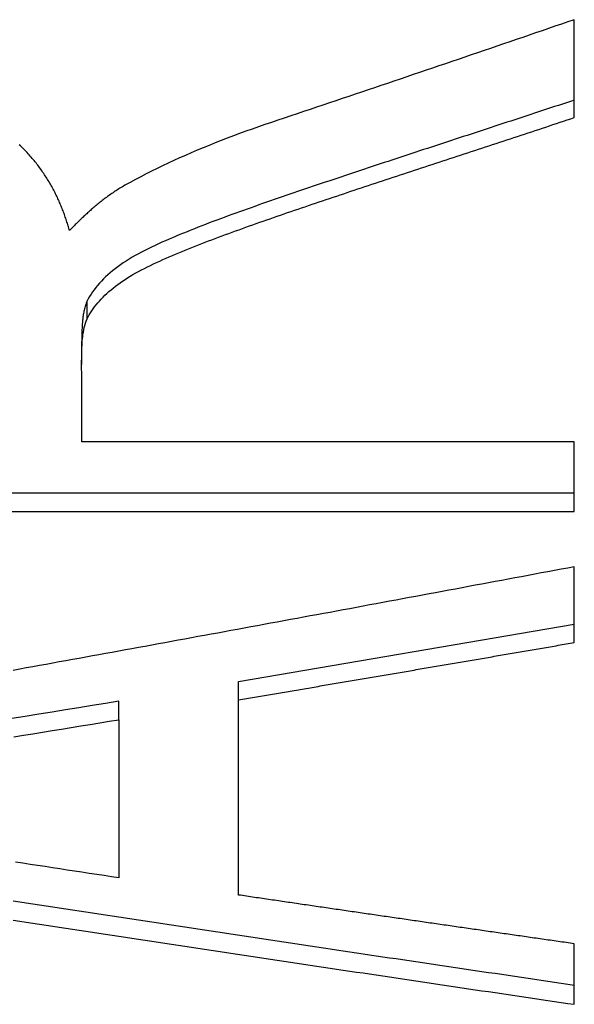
# Model space of a CAD drawing. Extents: x 465 to 776, y -135 to 0.
# Tile 12 of 47: x 544.02 to 545.37, y -105.26 to -102.86. Entities that reach past the tile are written whole.
import ezdxf

# ---------------------------------------------------------------- set-up
doc = ezdxf.new("R2010")
doc.units = 0
doc.header["$LTSCALE"] = 0.03
doc.header["$MEASUREMENT"] = 0
doc.layers.add('5', color=7, linetype='CONTINUOUS')

msp = doc.modelspace()

# ---------------------------------------------------------------- linework, layer by layer
at = {"layer": '5', "color": 7, "linetype": 'Continuous'}
for p, q in [((545.36862, -103.10147), (545.36862, -102.86311)), ((544.18267, -103.5915), (544.18267, -103.54808)), ((545.36862, -103.89078), (544.16955, -103.89078)), ((545.36862, -104.06026), (545.36862, -103.89078)), ((545.36862, -104.01606), (542.66862, -104.01606)), ((542.66862, -104.06026), (545.36862, -104.06026)), ((545.36862, -104.3798), (545.36862, -104.19522)), ((544.55082, -104.47456), (545.36862, -104.33506)), ((544.55082, -104.5193), (544.55082, -104.47456)), ((544.26003, -104.56754), (544.26003, -104.52249)), ((544.55082, -104.99453), (544.55082, -104.5193)), ((544.26003, -104.56754), (544.26003, -104.95281)), ((545.36862, -105.26061), (545.36862, -105.11313))]:
    msp.add_line(p, q, dxfattribs=at)
for points in [[(545.36862, -102.86311), (545.35293, -102.8685), (545.33724, -102.87388), (545.32155, -102.87926), (545.30586, -102.88464), (545.29017, -102.89002), (545.27448, -102.89539), (545.25879, -102.90076), (545.2431, -102.90612), (545.22741, -102.91149), (545.21172, -102.91685), (545.19602, -102.92221), (545.18033, -102.92756), (545.16464, -102.93292), (545.14895, -102.93827), (545.13326, -102.94361), (545.11757, -102.94896), (545.10188, -102.9543), (545.08619, -102.95964), (545.0705, -102.96497), (545.05481, -102.97031), (545.03911, -102.97563), (545.02342, -102.98096), (545.00773, -102.98629), (544.99204, -102.99161), (544.97635, -102.99692), (544.96066, -103.00224), (544.94497, -103.00755), (544.92928, -103.01286), (544.91358, -103.01817), (544.89789, -103.02347), (544.8822, -103.02877), (544.86651, -103.03407), (544.85082, -103.03937), (544.83513, -103.04466), (544.81944, -103.04995), (544.80374, -103.05523), (544.78805, -103.06052), (544.77236, -103.0658), (544.75667, -103.07108), (544.74098, -103.07635), (544.72529, -103.08163), (544.7096, -103.0869), (544.69391, -103.09216), (544.67821, -103.09742), (544.66252, -103.10268), (544.64684, -103.10795), (544.63119, -103.11325), (544.61559, -103.11858), (544.60005, -103.12395), (544.58459, -103.12937), (544.56921, -103.13485), (544.55394, -103.14039), (544.53878, -103.146), (544.52375, -103.15168), (544.50886, -103.15744), (544.49408, -103.16327), (544.47942, -103.16918), (544.46488, -103.17515), (544.45046, -103.18119), (544.43617, -103.1873), (544.422, -103.19349), (544.40796, -103.19974), (544.39404, -103.20607), (544.38025, -103.21247), (544.36658, -103.21895), (544.35304, -103.2255), (544.33963, -103.23212), (544.32635, -103.23881), (544.3132, -103.24558), (544.30018, -103.25242), (544.28729, -103.25934), (544.27453, -103.26633)], [(545.36862, -103.05887), (545.35898, -103.06207), (545.34934, -103.06527), (545.33969, -103.06847), (545.33004, -103.07166), (545.32039, -103.07486), (545.31074, -103.07805), (545.30109, -103.08124), (545.29144, -103.08442), (545.28178, -103.08761), (545.27213, -103.09079), (545.26247, -103.09397), (545.25281, -103.09715), (545.24315, -103.10033), (545.2335, -103.10351), (545.22384, -103.10668), (545.21418, -103.10986), (545.20452, -103.11303), (545.19486, -103.1162), (545.1852, -103.11937), (545.17554, -103.12254), (545.16588, -103.12571), (545.15622, -103.12888), (545.14656, -103.13205), (545.13691, -103.13521), (545.12725, -103.13838), (545.11759, -103.14154), (545.10794, -103.14471), (545.09828, -103.14787), (545.08863, -103.15104), (545.07898, -103.1542), (545.06932, -103.15737), (545.05967, -103.16053), (545.05003, -103.1637), (545.04038, -103.16686), (545.03073, -103.17003), (545.02109, -103.17319), (545.01145, -103.17636), (545.00181, -103.17952), (544.99218, -103.18269), (544.98254, -103.18586), (544.97291, -103.18903), (544.96328, -103.19219), (544.95365, -103.19536), (544.94403, -103.19854), (544.93441, -103.20171), (544.92479, -103.20488), (544.91517, -103.20806), (544.90556, -103.21123), (544.89595, -103.21441), (544.88635, -103.21759), (544.87674, -103.22077), (544.86715, -103.22395), (544.85755, -103.22714), (544.84796, -103.23033), (544.83837, -103.23351), (544.82879, -103.2367), (544.81921, -103.2399), (544.80964, -103.24309), (544.80007, -103.24629), (544.7905, -103.24949), (544.78094, -103.25269), (544.77138, -103.2559), (544.76183, -103.2591), (544.75228, -103.26231), (544.74274, -103.26553), (544.73321, -103.26874), (544.72367, -103.27196), (544.71415, -103.27518), (544.70463, -103.27841), (544.69511, -103.28164), (544.68561, -103.28488), (544.67611, -103.28812), (544.66662, -103.29137), (544.65715, -103.29462), (544.64768, -103.29788), (544.63822, -103.30115), (544.62878, -103.30443), (544.61935, -103.30771), (544.60993, -103.311), (544.60052, -103.3143), (544.59113, -103.31761), (544.58176, -103.32093), (544.5724, -103.32425), (544.56306, -103.32759), (544.55373, -103.33094), (544.54443, -103.33429), (544.53514, -103.33766), (544.52587, -103.34104), (544.51662, -103.34443), (544.5074, -103.34783), (544.49821, -103.35125), (544.48905, -103.35468), (544.47991, -103.35814), (544.47081, -103.36161), (544.46175, -103.3651), (544.45272, -103.36861), (544.44373, -103.37215), (544.43479, -103.37571), (544.42589, -103.3793), (544.41703, -103.38291), (544.40822, -103.38655), (544.39947, -103.39022), (544.39076, -103.39392), (544.38209, -103.39764), (544.37348, -103.40139), (544.36493, -103.40518), (544.35645, -103.40901), (544.34805, -103.41288), (544.33974, -103.41681), (544.33152, -103.42079), (544.32341, -103.42484), (544.31541, -103.42895), (544.30753, -103.43313), (544.2998, -103.4374), (544.2922, -103.44175), (544.28477, -103.44619), (544.27752, -103.45072), (544.27049, -103.45532), (544.26371, -103.45999), (544.25718, -103.46473), (544.25087, -103.46952), (544.24478, -103.47437), (544.23891, -103.47928), (544.23325, -103.48425), (544.22782, -103.48927), (544.2226, -103.49435), (544.2176, -103.49949), (544.21281, -103.50468), (544.20824, -103.50994), (544.20389, -103.51525), (544.19976, -103.52061), (544.19586, -103.52603), (544.1922, -103.53148), (544.18878, -103.53698), (544.1856, -103.54251), (544.18267, -103.54808)], [(544.18267, -103.5915), (544.18526, -103.58656), (544.18803, -103.58165), (544.191, -103.57677), (544.19415, -103.57192), (544.19749, -103.5671), (544.20102, -103.56231), (544.20474, -103.55755), (544.20864, -103.55283), (544.21273, -103.54813), (544.21701, -103.54347), (544.22145, -103.53885), (544.22607, -103.53428), (544.23086, -103.52976), (544.2358, -103.5253), (544.24091, -103.52089), (544.24618, -103.51654), (544.25161, -103.51224), (544.25721, -103.50799), (544.26296, -103.5038), (544.2689, -103.49967), (544.27501, -103.4956), (544.2813, -103.49159), (544.28776, -103.48763), (544.29438, -103.48373), (544.30116, -103.47988), (544.30808, -103.47608), (544.31513, -103.47232), (544.32229, -103.46862), (544.32956, -103.46497), (544.33691, -103.46138), (544.34434, -103.45783), (544.35185, -103.45432), (544.35942, -103.45085), (544.36705, -103.44742), (544.37474, -103.44402), (544.38247, -103.44065), (544.39024, -103.4373), (544.39806, -103.43398), (544.4059, -103.43067), (544.41379, -103.42739), (544.42172, -103.42413), (544.42969, -103.4209), (544.43769, -103.41769), (544.44572, -103.41449), (544.45379, -103.41132), (544.46189, -103.40816), (544.47003, -103.40502), (544.47818, -103.4019), (544.48637, -103.39879), (544.49458, -103.3957), (544.50282, -103.39262), (544.51107, -103.38956), (544.51935, -103.3865), (544.52765, -103.38346), (544.53596, -103.38043), (544.54429, -103.37741), (544.55264, -103.37439), (544.561, -103.37138), (544.56937, -103.36838), (544.57775, -103.36539), (544.58615, -103.36241), (544.59455, -103.35944), (544.60297, -103.35647), (544.6114, -103.35351), (544.61984, -103.35056), (544.62829, -103.34761), (544.63675, -103.34467), (544.64522, -103.34174), (544.65369, -103.33881), (544.66218, -103.33589), (544.67067, -103.33297), (544.67918, -103.33006), (544.68768, -103.32715), (544.6962, -103.32425), (544.70472, -103.32135), (544.71325, -103.31845), (544.72179, -103.31556), (544.73033, -103.31267), (544.73887, -103.30978), (544.74742, -103.3069), (544.75597, -103.30402), (544.76452, -103.30114), (544.77308, -103.29826), (544.78164, -103.29538), (544.79021, -103.29251), (544.79878, -103.28964), (544.80735, -103.28677), (544.81593, -103.2839), (544.82451, -103.28103), (544.8331, -103.27817), (544.84168, -103.27531), (544.85028, -103.27244), (544.85887, -103.26958), (544.86747, -103.26673), (544.87607, -103.26387), (544.88467, -103.26101), (544.89327, -103.25816), (544.90188, -103.25531), (544.91049, -103.25246), (544.91911, -103.24961), (544.92772, -103.24676), (544.93634, -103.24391), (544.94496, -103.24106), (544.95359, -103.23822), (544.96221, -103.23537), (544.97084, -103.23253), (544.97947, -103.22968), (544.9881, -103.22684), (544.99673, -103.224), (545.00537, -103.22115), (545.014, -103.21831), (545.02264, -103.21547), (545.03128, -103.21263), (545.03992, -103.20979), (545.04857, -103.20695), (545.05721, -103.20411), (545.06586, -103.20127), (545.0745, -103.19843), (545.08315, -103.19559), (545.0918, -103.19275), (545.10045, -103.18991), (545.1091, -103.18707), (545.11775, -103.18423), (545.1264, -103.18139), (545.13505, -103.17855), (545.14371, -103.1757), (545.15236, -103.17286), (545.16101, -103.17002), (545.16967, -103.16718), (545.17832, -103.16433), (545.18698, -103.16149), (545.19563, -103.15864), (545.20429, -103.1558), (545.21294, -103.15295), (545.2216, -103.1501), (545.23025, -103.14725), (545.23891, -103.1444), (545.24756, -103.14155), (545.25621, -103.1387), (545.26486, -103.13584), (545.27352, -103.13299), (545.28217, -103.13013), (545.29082, -103.12727), (545.29947, -103.12441), (545.30812, -103.12155), (545.31676, -103.11869), (545.32541, -103.11582), (545.33406, -103.11296), (545.3427, -103.11009), (545.35134, -103.10722), (545.35998, -103.10435), (545.36862, -103.10147)], [(544.13985, -103.37675), (544.13902, -103.37375), (544.13817, -103.37075), (544.13731, -103.36775), (544.13642, -103.36475), (544.13552, -103.36175), (544.1346, -103.35875), (544.13365, -103.35575), (544.13269, -103.35275), (544.13171, -103.34976), (544.1307, -103.34676), (544.12968, -103.34377), (544.12864, -103.34077), (544.12757, -103.33778), (544.12648, -103.33479), (544.12537, -103.3318), (544.12424, -103.32881), (544.12309, -103.32583), (544.12192, -103.32284), (544.12072, -103.31986), (544.1195, -103.31688), (544.11826, -103.3139), (544.11699, -103.31093), (544.11571, -103.30796), (544.1144, -103.30499), (544.11306, -103.30202), (544.1117, -103.29906), (544.11032, -103.2961), (544.10892, -103.29315), (544.10748, -103.2902), (544.10603, -103.28725), (544.10455, -103.2843), (544.10304, -103.28136), (544.10151, -103.27842), (544.09995, -103.27549), (544.09836, -103.27256), (544.09675, -103.26963), (544.09511, -103.26671), (544.09345, -103.26379), (544.09175, -103.26088), (544.09003, -103.25797), (544.08828, -103.25506), (544.0865, -103.25216), (544.08469, -103.24926), (544.08286, -103.24637), (544.08099, -103.24348), (544.07909, -103.24059), (544.07717, -103.23771), (544.07521, -103.23483), (544.07322, -103.23196), (544.07119, -103.2291), (544.06914, -103.22624), (544.06705, -103.22338), (544.06493, -103.22053), (544.06278, -103.21768), (544.06059, -103.21484), (544.05837, -103.212), (544.05611, -103.20917), (544.05381, -103.20635), (544.05148, -103.20353), (544.04912, -103.20072), (544.04672, -103.19791), (544.04428, -103.19511), (544.0418, -103.19231), (544.03928, -103.18952), (544.03673, -103.18673), (544.03413, -103.18396), (544.03149, -103.18119), (544.02881, -103.17842), (544.0261, -103.17566), (544.02333, -103.17291), (544.02053, -103.17017), (544.01768, -103.16743)], [(544.27453, -103.26633), (544.27153, -103.2681), (544.26856, -103.26987), (544.26562, -103.27165), (544.2627, -103.27345), (544.2598, -103.27526), (544.25694, -103.27708), (544.25409, -103.27891), (544.25128, -103.28075), (544.24849, -103.2826), (544.24572, -103.28446), (544.24298, -103.28633), (544.24026, -103.28821), (544.23757, -103.2901), (544.2349, -103.292), (544.23226, -103.2939), (544.22964, -103.29582), (544.22704, -103.29774), (544.22447, -103.29967), (544.22192, -103.3016), (544.21939, -103.30355), (544.21688, -103.3055), (544.2144, -103.30745), (544.21194, -103.30941), (544.20949, -103.31138), (544.20707, -103.31336), (544.20467, -103.31534), (544.20229, -103.31733), (544.19992, -103.31932), (544.19758, -103.32132), (544.19525, -103.32333), (544.19294, -103.32534), (544.19065, -103.32735), (544.18837, -103.32937), (544.18612, -103.3314), (544.18387, -103.33343), (544.18165, -103.33546), (544.17944, -103.33749), (544.17724, -103.33954), (544.17506, -103.34158), (544.1729, -103.34363), (544.17075, -103.34568), (544.16861, -103.34773), (544.16648, -103.34979), (544.16437, -103.35185), (544.16227, -103.35391), (544.16018, -103.35598), (544.1581, -103.35805), (544.15604, -103.36012), (544.15398, -103.36219), (544.15193, -103.36426), (544.1499, -103.36634), (544.14787, -103.36842), (544.14585, -103.3705), (544.14384, -103.37258), (544.14184, -103.37467), (544.13985, -103.37675)], [(544.18267, -103.54808), (544.18154, -103.55082), (544.18049, -103.55356), (544.17951, -103.55631), (544.17859, -103.55906), (544.17774, -103.56181), (544.17695, -103.56456), (544.17622, -103.56732), (544.17555, -103.57008), (544.17493, -103.57284), (544.17436, -103.5756), (544.17384, -103.57837), (544.17336, -103.58114), (544.17293, -103.5839), (544.17254, -103.58667), (544.17219, -103.58944), (544.17188, -103.59221), (544.17159, -103.59498), (544.17134, -103.59775), (544.17111, -103.60053), (544.17091, -103.6033), (544.17073, -103.60607), (544.17057, -103.60884), (544.17043, -103.61161), (544.1703, -103.61438), (544.17018, -103.61715), (544.17007, -103.61992), (544.16997, -103.62268), (544.16987, -103.62545), (544.16978, -103.62821), (544.1697, -103.63098), (544.16964, -103.63374), (544.16958, -103.6365), (544.16953, -103.63926), (544.16949, -103.64202), (544.16946, -103.64478), (544.16944, -103.64754), (544.16942, -103.6503), (544.1694, -103.65305), (544.1694, -103.65581), (544.1694, -103.65857)], [(544.16955, -103.89078), (544.16954, -103.88553), (544.16954, -103.88027), (544.16954, -103.87501), (544.16954, -103.86974), (544.16954, -103.86447), (544.16954, -103.8592), (544.16954, -103.85392), (544.16954, -103.84865), (544.16954, -103.84336), (544.16954, -103.83808), (544.16954, -103.83279), (544.16954, -103.82749), (544.16954, -103.82219), (544.16954, -103.81689), (544.16954, -103.81159), (544.16954, -103.80628), (544.16954, -103.80097), (544.16954, -103.79566), (544.16954, -103.79034), (544.16954, -103.78501), (544.16954, -103.77969), (544.16954, -103.77436), (544.16954, -103.76903), (544.16954, -103.76369), (544.16954, -103.75835), (544.16954, -103.75301), (544.16954, -103.74766), (544.16954, -103.74231), (544.16953, -103.73696), (544.16951, -103.7316), (544.16949, -103.72624), (544.16946, -103.72088), (544.16943, -103.71551), (544.16941, -103.71014), (544.1694, -103.70476), (544.1694, -103.69938), (544.16942, -103.694), (544.16946, -103.68862), (544.16953, -103.68323), (544.16963, -103.67784), (544.16976, -103.67244), (544.16994, -103.66704), (544.17014, -103.66164), (544.17037, -103.65624), (544.17066, -103.65083), (544.17101, -103.64542), (544.17145, -103.64002), (544.172, -103.63461), (544.17268, -103.62921), (544.17351, -103.62381), (544.1745, -103.61841), (544.17568, -103.61301), (544.17707, -103.60763), (544.17869, -103.60224), (544.18054, -103.59687), (544.18267, -103.5915)], [(545.36862, -104.19522), (545.35255, -104.19824), (545.33648, -104.20126), (545.32041, -104.20427), (545.30434, -104.20729), (545.28827, -104.21031), (545.2722, -104.21333), (545.25612, -104.21634), (545.24005, -104.21936), (545.22398, -104.22237), (545.20791, -104.22538), (545.19184, -104.22839), (545.17577, -104.2314), (545.1597, -104.2344), (545.14362, -104.23741), (545.12755, -104.24041), (545.11148, -104.24342), (545.09541, -104.24642), (545.07934, -104.24942), (545.06327, -104.25241), (545.0472, -104.25541), (545.03112, -104.25841), (545.01505, -104.2614), (544.99898, -104.2644), (544.98291, -104.26739), (544.96684, -104.27038), (544.95077, -104.27337), (544.9347, -104.27636), (544.91862, -104.27935), (544.90255, -104.28233), (544.88648, -104.28532), (544.87041, -104.2883), (544.85434, -104.29128), (544.83827, -104.29426), (544.8222, -104.29724), (544.80612, -104.30022), (544.79005, -104.3032), (544.77398, -104.30617), (544.75791, -104.30915), (544.74184, -104.31212), (544.72577, -104.31509), (544.7097, -104.31806), (544.69362, -104.32103), (544.67755, -104.324), (544.66148, -104.32697), (544.64541, -104.32993), (544.62934, -104.3329), (544.61327, -104.33586), (544.5972, -104.33882), (544.58112, -104.34178), (544.56505, -104.34474), (544.54898, -104.3477), (544.53291, -104.35065), (544.51684, -104.35361), (544.50077, -104.35656), (544.4847, -104.35951), (544.46862, -104.36246), (544.45255, -104.36541), (544.43648, -104.36836), (544.42041, -104.37131), (544.40434, -104.37425), (544.38827, -104.3772), (544.3722, -104.38014), (544.35612, -104.38308), (544.34005, -104.38603), (544.32398, -104.38896), (544.30791, -104.3919), (544.29184, -104.39484), (544.27577, -104.39777), (544.2597, -104.40071), (544.24362, -104.40364), (544.22755, -104.40657), (544.21148, -104.4095), (544.19541, -104.41243), (544.17934, -104.41536), (544.16327, -104.41829), (544.1472, -104.42121), (544.13112, -104.42414), (544.11505, -104.42706), (544.09898, -104.42998), (544.08291, -104.4329), (544.06684, -104.43582), (544.05077, -104.43874), (544.0347, -104.44165), (544.01862, -104.44457), (544.00255, -104.44748)], [(544.55082, -104.5193), (544.55569, -104.51848), (544.56056, -104.51766), (544.56542, -104.51683), (544.57029, -104.51601), (544.57516, -104.51519), (544.58003, -104.51437), (544.58489, -104.51355), (544.58976, -104.51272), (544.59463, -104.5119), (544.5995, -104.51108), (544.60437, -104.51026), (544.60923, -104.50943), (544.6141, -104.50861), (544.61897, -104.50779), (544.62384, -104.50697), (544.62871, -104.50614), (544.63357, -104.50532), (544.63844, -104.5045), (544.64331, -104.50367), (544.64818, -104.50285), (544.65305, -104.50202), (544.65791, -104.5012), (544.66278, -104.50038), (544.66765, -104.49955), (544.67252, -104.49873), (544.67738, -104.4979), (544.68225, -104.49708), (544.68712, -104.49626), (544.69199, -104.49543), (544.69686, -104.49461), (544.70172, -104.49378), (544.70659, -104.49296), (544.71146, -104.49213), (544.71633, -104.49131), (544.7212, -104.49048), (544.72606, -104.48966), (544.73093, -104.48883), (544.7358, -104.48801), (544.74067, -104.48718), (544.74554, -104.48636), (544.7504, -104.48553), (544.75527, -104.4847), (544.76014, -104.48388), (544.76501, -104.48305), (544.76987, -104.48223), (544.77474, -104.4814), (544.77961, -104.48057), (544.78448, -104.47975), (544.78935, -104.47892), (544.79421, -104.47809), (544.79908, -104.47727), (544.80395, -104.47644), (544.80882, -104.47561), (544.81369, -104.47479), (544.81855, -104.47396), (544.82342, -104.47313), (544.82829, -104.4723), (544.83316, -104.47148), (544.83803, -104.47065), (544.84289, -104.46982), (544.84776, -104.46899), (544.85263, -104.46816), (544.8575, -104.46734), (544.86236, -104.46651), (544.86723, -104.46568), (544.8721, -104.46485), (544.87697, -104.46402), (544.88184, -104.46319), (544.8867, -104.46237), (544.89157, -104.46154), (544.89644, -104.46071), (544.90131, -104.45988), (544.90618, -104.45905), (544.91104, -104.45822), (544.91591, -104.45739), (544.92078, -104.45656), (544.92565, -104.45573), (544.93051, -104.4549), (544.93538, -104.45407), (544.94025, -104.45324), (544.94512, -104.45241), (544.94999, -104.45158), (544.95485, -104.45075), (544.95972, -104.44992), (544.96459, -104.44909), (544.96946, -104.44826), (544.97433, -104.44743), (544.97919, -104.4466), (544.98406, -104.44577), (544.98893, -104.44494), (544.9938, -104.44411), (544.99867, -104.44328), (545.00353, -104.44244), (545.0084, -104.44161), (545.01327, -104.44078), (545.01814, -104.43995), (545.023, -104.43912), (545.02787, -104.43829), (545.03274, -104.43745), (545.03761, -104.43662), (545.04248, -104.43579), (545.04734, -104.43496), (545.05221, -104.43413), (545.05708, -104.43329), (545.06195, -104.43246), (545.06682, -104.43163), (545.07168, -104.4308), (545.07655, -104.42996), (545.08142, -104.42913), (545.08629, -104.4283), (545.09116, -104.42746), (545.09602, -104.42663), (545.10089, -104.4258), (545.10576, -104.42496), (545.11063, -104.42413), (545.11549, -104.4233), (545.12036, -104.42246), (545.12523, -104.42163), (545.1301, -104.42079), (545.13497, -104.41996), (545.13983, -104.41913), (545.1447, -104.41829), (545.14957, -104.41746), (545.15444, -104.41662), (545.15931, -104.41579), (545.16417, -104.41495), (545.16904, -104.41412), (545.17391, -104.41328), (545.17878, -104.41245), (545.18365, -104.41161), (545.18851, -104.41078), (545.19338, -104.40994), (545.19825, -104.40911), (545.20312, -104.40827), (545.20798, -104.40744), (545.21285, -104.4066), (545.21772, -104.40577), (545.22259, -104.40493), (545.22746, -104.40409), (545.23232, -104.40326), (545.23719, -104.40242), (545.24206, -104.40158), (545.24693, -104.40075), (545.2518, -104.39991), (545.25666, -104.39907), (545.26153, -104.39824), (545.2664, -104.3974), (545.27127, -104.39656), (545.27613, -104.39573), (545.281, -104.39489), (545.28587, -104.39405), (545.29074, -104.39321), (545.29561, -104.39238), (545.30047, -104.39154), (545.30534, -104.3907), (545.31021, -104.38986), (545.31508, -104.38903), (545.31995, -104.38819), (545.32481, -104.38735), (545.32968, -104.38651), (545.33455, -104.38567), (545.33942, -104.38483), (545.34429, -104.38399), (545.34915, -104.38316), (545.35402, -104.38232), (545.35889, -104.38148), (545.36376, -104.38064), (545.36862, -104.3798)], [(544.26003, -104.52249), (544.22749, -104.52781), (544.19495, -104.53312), (544.16241, -104.53843), (544.12987, -104.54374), (544.09733, -104.54904), (544.06479, -104.55433), (544.03224, -104.55963), (543.9997, -104.56491)], [(544.00437, -104.60927), (544.02761, -104.60549), (544.05085, -104.60171), (544.07409, -104.59792), (544.09734, -104.59413), (544.12058, -104.59034), (544.14382, -104.58654), (544.16706, -104.58275), (544.1903, -104.57895), (544.21355, -104.57515), (544.23679, -104.57134), (544.26003, -104.56754)], [(544.26003, -104.95281), (544.24205, -104.95007), (544.22406, -104.94732), (544.20608, -104.94458), (544.1881, -104.94184), (544.17012, -104.93909), (544.15213, -104.93635), (544.13415, -104.9336), (544.11617, -104.93085), (544.09818, -104.9281), (544.0802, -104.92535), (544.06222, -104.92259), (544.04424, -104.91984), (544.02625, -104.91708), (544.00827, -104.91433)], [(545.36862, -105.21441), (545.35255, -105.21204), (545.33648, -105.20968), (545.32041, -105.20732), (545.30434, -105.20495), (545.28827, -105.20259), (545.2722, -105.20022), (545.25612, -105.19786), (545.24005, -105.19549), (545.22398, -105.19312), (545.20791, -105.19075), (545.19184, -105.18838), (545.17577, -105.186), (545.1597, -105.18363), (545.14362, -105.18125), (545.12755, -105.17887), (545.11148, -105.1765), (545.09541, -105.17412), (545.07934, -105.17174), (545.06327, -105.16935), (545.0472, -105.16697), (545.03112, -105.16459), (545.01505, -105.1622), (544.99898, -105.15982), (544.98291, -105.15743), (544.96684, -105.15504), (544.95077, -105.15265), (544.9347, -105.15026), (544.91862, -105.14787), (544.90255, -105.14547), (544.88648, -105.14308), (544.87041, -105.14068), (544.85434, -105.13829), (544.83827, -105.13589), (544.8222, -105.13349), (544.80612, -105.13109), (544.79005, -105.12869), (544.77398, -105.12628), (544.75791, -105.12388), (544.74184, -105.12147), (544.72577, -105.11907), (544.7097, -105.11666), (544.69362, -105.11425), (544.67755, -105.11184), (544.66148, -105.10943), (544.64541, -105.10702), (544.62934, -105.1046), (544.61327, -105.10219), (544.5972, -105.09977), (544.58112, -105.09736), (544.56505, -105.09494), (544.54898, -105.09252), (544.53291, -105.0901), (544.51684, -105.08768), (544.50077, -105.08526), (544.4847, -105.08283), (544.46862, -105.08041), (544.45255, -105.07798), (544.43648, -105.07555), (544.42041, -105.07312), (544.40434, -105.07069), (544.38827, -105.06826), (544.3722, -105.06583), (544.35612, -105.0634), (544.34005, -105.06096), (544.32398, -105.05853), (544.30791, -105.05609), (544.29184, -105.05365), (544.27577, -105.05121), (544.2597, -105.04877), (544.24362, -105.04633), (544.22755, -105.04389), (544.21148, -105.04145), (544.19541, -105.039), (544.17934, -105.03655), (544.16327, -105.03411), (544.1472, -105.03166), (544.13112, -105.02921), (544.11505, -105.02676), (544.09898, -105.02431), (544.08291, -105.02185), (544.06684, -105.0194), (544.05077, -105.01694), (544.0347, -105.01449), (544.01862, -105.01203), (544.00255, -105.00957)], [(545.36862, -105.11313), (545.36376, -105.11244), (545.35889, -105.11174), (545.35402, -105.11104), (545.34915, -105.11034), (545.34429, -105.10964), (545.33942, -105.10894), (545.33455, -105.10825), (545.32968, -105.10755), (545.32481, -105.10685), (545.31995, -105.10615), (545.31508, -105.10545), (545.31021, -105.10475), (545.30534, -105.10405), (545.30047, -105.10335), (545.29561, -105.10265), (545.29074, -105.10196), (545.28587, -105.10126), (545.281, -105.10056), (545.27613, -105.09986), (545.27127, -105.09916), (545.2664, -105.09846), (545.26153, -105.09776), (545.25666, -105.09706), (545.2518, -105.09636), (545.24693, -105.09566), (545.24206, -105.09496), (545.23719, -105.09426), (545.23232, -105.09356), (545.22746, -105.09285), (545.22259, -105.09215), (545.21772, -105.09145), (545.21285, -105.09075), (545.20798, -105.09005), (545.20312, -105.08935), (545.19825, -105.08865), (545.19338, -105.08795), (545.18851, -105.08725), (545.18365, -105.08654), (545.17878, -105.08584), (545.17391, -105.08514), (545.16904, -105.08444), (545.16417, -105.08374), (545.15931, -105.08304), (545.15444, -105.08233), (545.14957, -105.08163), (545.1447, -105.08093), (545.13983, -105.08023), (545.13497, -105.07952), (545.1301, -105.07882), (545.12523, -105.07812), (545.12036, -105.07742), (545.11549, -105.07671), (545.11063, -105.07601), (545.10576, -105.07531), (545.10089, -105.0746), (545.09602, -105.0739), (545.09116, -105.0732), (545.08629, -105.07249), (545.08142, -105.07179), (545.07655, -105.07109), (545.07168, -105.07038), (545.06682, -105.06968), (545.06195, -105.06898), (545.05708, -105.06827), (545.05221, -105.06757), (545.04734, -105.06686), (545.04248, -105.06616), (545.03761, -105.06546), (545.03274, -105.06475), (545.02787, -105.06405), (545.023, -105.06334), (545.01814, -105.06264), (545.01327, -105.06193), (545.0084, -105.06123), (545.00353, -105.06052), (544.99867, -105.05982), (544.9938, -105.05911), (544.98893, -105.05841), (544.98406, -105.0577), (544.97919, -105.057), (544.97433, -105.05629), (544.96946, -105.05558), (544.96459, -105.05488), (544.95972, -105.05417), (544.95485, -105.05347), (544.94999, -105.05276), (544.94512, -105.05205), (544.94025, -105.05135), (544.93538, -105.05064), (544.93051, -105.04993), (544.92565, -105.04923), (544.92078, -105.04852), (544.91591, -105.04781), (544.91104, -105.04711), (544.90618, -105.0464), (544.90131, -105.04569), (544.89644, -105.04499), (544.89157, -105.04428), (544.8867, -105.04357), (544.88184, -105.04286), (544.87697, -105.04216), (544.8721, -105.04145), (544.86723, -105.04074), (544.86236, -105.04003), (544.8575, -105.03933), (544.85263, -105.03862), (544.84776, -105.03791), (544.84289, -105.0372), (544.83803, -105.03649), (544.83316, -105.03578), (544.82829, -105.03508), (544.82342, -105.03437), (544.81855, -105.03366), (544.81369, -105.03295), (544.80882, -105.03224), (544.80395, -105.03153), (544.79908, -105.03082), (544.79421, -105.03011), (544.78935, -105.0294), (544.78448, -105.0287), (544.77961, -105.02799), (544.77474, -105.02728), (544.76987, -105.02657), (544.76501, -105.02586), (544.76014, -105.02515), (544.75527, -105.02444), (544.7504, -105.02373), (544.74554, -105.02302), (544.74067, -105.02231), (544.7358, -105.0216), (544.73093, -105.02089), (544.72606, -105.02018), (544.7212, -105.01946), (544.71633, -105.01875), (544.71146, -105.01804), (544.70659, -105.01733), (544.70172, -105.01662), (544.69686, -105.01591), (544.69199, -105.0152), (544.68712, -105.01449), (544.68225, -105.01378), (544.67738, -105.01307), (544.67252, -105.01235), (544.66765, -105.01164), (544.66278, -105.01093), (544.65791, -105.01022), (544.65305, -105.00951), (544.64818, -105.00879), (544.64331, -105.00808), (544.63844, -105.00737), (544.63357, -105.00666), (544.62871, -105.00595), (544.62384, -105.00523), (544.61897, -105.00452), (544.6141, -105.00381), (544.60923, -105.00309), (544.60437, -105.00238), (544.5995, -105.00167), (544.59463, -105.00096), (544.58976, -105.00024), (544.58489, -104.99953), (544.58003, -104.99882), (544.57516, -104.9981), (544.57029, -104.99739), (544.56542, -104.99667), (544.56056, -104.99596), (544.55569, -104.99525), (544.55082, -104.99453)], [(544.00255, -105.05543), (544.01862, -105.05789), (544.0347, -105.06036), (544.05077, -105.06282), (544.06684, -105.06528), (544.08291, -105.06774), (544.09898, -105.07019), (544.11505, -105.07265), (544.13112, -105.0751), (544.1472, -105.07756), (544.16327, -105.08001), (544.17934, -105.08246), (544.19541, -105.08491), (544.21148, -105.08736), (544.22755, -105.08981), (544.24362, -105.09226), (544.2597, -105.0947), (544.27577, -105.09715), (544.29184, -105.09959), (544.30791, -105.10203), (544.32398, -105.10447), (544.34005, -105.10691), (544.35612, -105.10935), (544.3722, -105.11179), (544.38827, -105.11422), (544.40434, -105.11666), (544.42041, -105.11909), (544.43648, -105.12152), (544.45255, -105.12396), (544.46862, -105.12639), (544.4847, -105.12882), (544.50077, -105.13124), (544.51684, -105.13367), (544.53291, -105.1361), (544.54898, -105.13852), (544.56505, -105.14094), (544.58112, -105.14337), (544.5972, -105.14579), (544.61327, -105.14821), (544.62934, -105.15063), (544.64541, -105.15304), (544.66148, -105.15546), (544.67755, -105.15787), (544.69362, -105.16029), (544.7097, -105.1627), (544.72577, -105.16511), (544.74184, -105.16752), (544.75791, -105.16993), (544.77398, -105.17234), (544.79005, -105.17475), (544.80612, -105.17715), (544.8222, -105.17956), (544.83827, -105.18196), (544.85434, -105.18436), (544.87041, -105.18676), (544.88648, -105.18916), (544.90255, -105.19156), (544.91862, -105.19396), (544.9347, -105.19636), (544.95077, -105.19875), (544.96684, -105.20114), (544.98291, -105.20354), (544.99898, -105.20593), (545.01505, -105.20832), (545.03112, -105.21071), (545.0472, -105.2131), (545.06327, -105.21548), (545.07934, -105.21787), (545.09541, -105.22025), (545.11148, -105.22264), (545.12755, -105.22502), (545.14362, -105.2274), (545.1597, -105.22978), (545.17577, -105.23216), (545.19184, -105.23454), (545.20791, -105.23691), (545.22398, -105.23929), (545.24005, -105.24166), (545.25612, -105.24403), (545.2722, -105.2464), (545.28827, -105.24877), (545.30434, -105.25114), (545.32041, -105.25351), (545.33648, -105.25588), (545.35255, -105.25824), (545.36862, -105.26061)]]:
    msp.add_lwpolyline(points, dxfattribs=at)
msp.add_polyline3d([(544.16939, -103.65828, 0), (544.16939, -103.66384, 0), (544.16939, -103.66941, 0), (544.16939, -103.67497, 0), (544.16939, -103.68053, 0), (544.16939, -103.68609, 0), (544.16939, -103.69165, 0), (544.16939, -103.69721, 0), (544.16939, -103.70277, 0)], dxfattribs=at)

doc.saveas('drawing.dxf')
